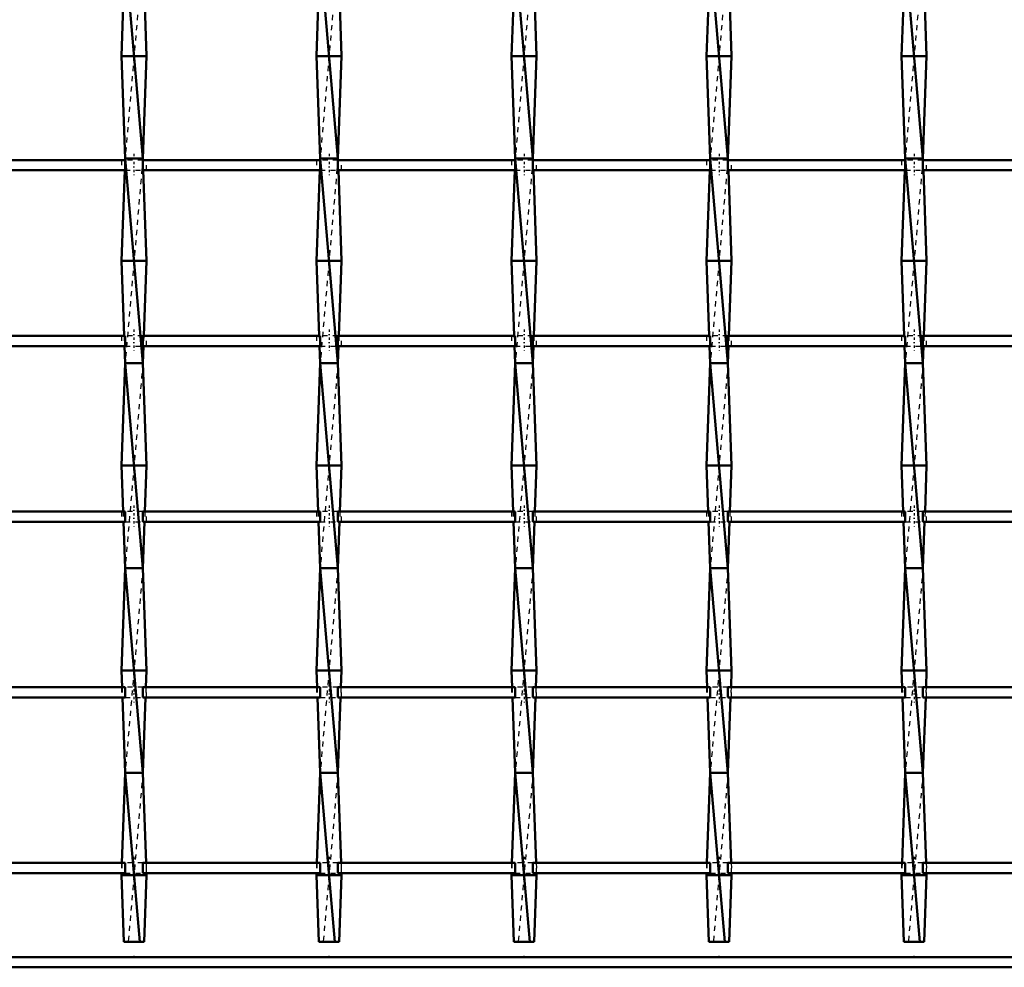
# Model space of a CAD drawing. Header units: millimetres. Extents: x -930 to 585, y -500 to 916.
# Tile 4 of 25: x -365 to -173, y -500 to -315. Entities that reach past the tile are written whole.
import ezdxf

# ---------------------------------------------------------------- set-up
doc = ezdxf.new("R2010")
doc.units = ezdxf.units.MM
doc.linetypes.add('Center', pattern=[1.5, 0.45, -0.5, 0.05, -0.5])
doc.linetypes.add('Dashed', pattern=[2, 1, -1])
for name, color, linetype, lineweight in [('2d ConnectionPoints', 7, 'Continuous', 50), ('AM_0', 7, 'Continuous', 50), ('AM_7', 7, 'Center', 25), ('AM_9', 6, 'Dashed', 25)]:
    doc.layers.add(name, color=color, linetype=linetype, lineweight=lineweight)

# ---------------------------------------------------------------- blocks, each defined once
blk = doc.blocks.new('2_7rf8kte5ty72gj5kdfw2axjxi________0_in_LSSP23034382111100100035010_4')
at = {"layer": 'AM_0'}
for p, q in [((550, -498), (-550, -498)), ((550, -500), (-550, -500))]:
    blk.add_line(p, q, dxfattribs=at)
blk = doc.blocks.new('8_4jixdhsecfzcvsiu03t5gkuxr________0_in_LSSP23034382111100100035010_4')
at = {"layer": 'AM_0'}
for p, q in [((-344.63, -302), (-341.17, -342)), ((-344.92, -309.97), (-345.35, -322)), ((-340.88, -309.97), (-340.45, -322)), ((-345.35, -322), (-344.63, -342)), ((-340.45, -322), (-345.35, -322)), ((-340.45, -322), (-341.17, -342)), ((-344.63, -342), (-344.64, -342.3)), ((-341.17, -342), (-344.63, -342)), ((-344.63, -342), (-341.17, -382)), ((-341.17, -342), (-341.16, -342.3)), ((-344.72, -344.3), (-345.35, -362)), ((-341.08, -344.3), (-340.45, -362)), ((-340.45, -362), (-345.35, -362)), ((-345.35, -362), (-344.83, -376.63)), ((-340.45, -362), (-340.97, -376.63)), ((-344.75, -378.63), (-344.63, -382)), ((-341.05, -378.63), (-341.17, -382)), ((-344.63, -382), (-345.35, -402)), ((-344.63, -382), (-341.17, -422)), ((-341.17, -382), (-344.63, -382)), ((-341.17, -382), (-340.45, -402)), ((-340.45, -402), (-345.35, -402)), ((-345.35, -402), (-345.03, -410.96)), ((-340.45, -402), (-340.77, -410.96)), ((-344.96, -412.96), (-344.63, -422)), ((-340.84, -412.96), (-341.17, -422)), ((-344.63, -422), (-345.35, -442)), ((-341.17, -422), (-344.63, -422)), ((-344.63, -422), (-341.17, -462)), ((-341.17, -422), (-340.45, -442)), ((-340.45, -442), (-345.35, -442)), ((-345.35, -442), (-345.23, -445.29)), ((-340.45, -442), (-340.57, -445.29)), ((-345.16, -447.29), (-344.63, -462)), ((-340.64, -447.29), (-341.17, -462)), ((-344.63, -462), (-345.26, -479.62)), ((-344.63, -462), (-341.77, -495)), ((-341.17, -462), (-344.63, -462)), ((-341.17, -462), (-340.54, -479.62)), ((-345.34, -481.62), (-345.35, -482)), ((-345.35, -482), (-344.88, -495)), ((-340.45, -482), (-345.35, -482)), ((-340.45, -482), (-340.92, -495)), ((-340.46, -481.62), (-340.45, -482)), ((-344.88, -495), (-340.92, -495))]:
    blk.add_line(p, q, dxfattribs=at)
at = {"layer": 'AM_9'}
for p, q in [((-341.17, -302), (-344.63, -342)), ((-344.64, -342.3), (-344.72, -344.3)), ((-341.17, -342), (-344.63, -382)), ((-341.16, -342.3), (-341.08, -344.3)), ((-344.83, -376.63), (-344.75, -378.63)), ((-340.97, -376.63), (-341.05, -378.63)), ((-341.17, -382), (-344.63, -422)), ((-345.03, -410.96), (-344.96, -412.96)), ((-340.77, -410.96), (-340.84, -412.96)), ((-341.17, -422), (-344.63, -462)), ((-345.23, -445.29), (-345.16, -447.29)), ((-340.57, -445.29), (-340.64, -447.29)), ((-341.17, -462), (-344.03, -495)), ((-345.26, -479.62), (-345.34, -481.62)), ((-340.54, -479.62), (-340.46, -481.62))]:
    blk.add_line(p, q, dxfattribs=at)
blk = doc.blocks.new('9_u1gn77d9zk3hpimn9n5l65v4l________0_in_LSSP23034382111100100035010_4')
at = {"layer": 'AM_0'}
for p, q in [((-306.53, -302), (-303.07, -342)), ((-306.82, -309.97), (-307.25, -322)), ((-302.78, -309.97), (-302.35, -322)), ((-302.35, -322), (-307.25, -322)), ((-307.25, -322), (-306.53, -342)), ((-302.35, -322), (-303.07, -342)), ((-306.53, -342), (-306.54, -342.3)), ((-306.53, -342), (-303.07, -382)), ((-303.07, -342), (-306.53, -342)), ((-303.07, -342), (-303.06, -342.3)), ((-306.62, -344.3), (-307.25, -362)), ((-302.98, -344.3), (-302.35, -362)), ((-307.25, -362), (-306.73, -376.63)), ((-302.35, -362), (-307.25, -362)), ((-302.35, -362), (-302.87, -376.63)), ((-306.65, -378.63), (-306.53, -382)), ((-302.95, -378.63), (-303.07, -382)), ((-306.53, -382), (-307.25, -402)), ((-306.53, -382), (-303.07, -422)), ((-303.07, -382), (-306.53, -382)), ((-303.07, -382), (-302.35, -402)), ((-307.25, -402), (-306.93, -410.96)), ((-302.35, -402), (-307.25, -402)), ((-302.35, -402), (-302.67, -410.96)), ((-306.86, -412.96), (-306.53, -422)), ((-302.74, -412.96), (-303.07, -422)), ((-306.53, -422), (-307.25, -442)), ((-303.07, -422), (-306.53, -422)), ((-306.53, -422), (-303.07, -462)), ((-303.07, -422), (-302.35, -442)), ((-307.25, -442), (-307.13, -445.29)), ((-302.35, -442), (-307.25, -442)), ((-302.35, -442), (-302.47, -445.29)), ((-307.06, -447.29), (-306.53, -462)), ((-302.54, -447.29), (-303.07, -462)), ((-306.53, -462), (-307.16, -479.62)), ((-306.53, -462), (-303.67, -495)), ((-303.07, -462), (-306.53, -462)), ((-303.07, -462), (-302.44, -479.62)), ((-307.24, -481.62), (-307.25, -482)), ((-302.35, -482), (-307.25, -482)), ((-307.25, -482), (-306.78, -495)), ((-302.35, -482), (-302.82, -495)), ((-302.36, -481.62), (-302.35, -482)), ((-306.78, -495), (-302.82, -495))]:
    blk.add_line(p, q, dxfattribs=at)
at = {"layer": 'AM_9'}
for p, q in [((-303.07, -302), (-306.53, -342)), ((-306.54, -342.3), (-306.62, -344.3)), ((-303.07, -342), (-306.53, -382)), ((-303.06, -342.3), (-302.98, -344.3)), ((-306.73, -376.63), (-306.65, -378.63)), ((-302.87, -376.63), (-302.95, -378.63)), ((-303.07, -382), (-306.53, -422)), ((-306.93, -410.96), (-306.86, -412.96)), ((-302.67, -410.96), (-302.74, -412.96)), ((-303.07, -422), (-306.53, -462)), ((-307.13, -445.29), (-307.06, -447.29)), ((-302.47, -445.29), (-302.54, -447.29)), ((-303.07, -462), (-305.93, -495)), ((-307.16, -479.62), (-307.24, -481.62)), ((-302.44, -479.62), (-302.36, -481.62))]:
    blk.add_line(p, q, dxfattribs=at)
blk = doc.blocks.new('10_ee3x3w2fcv1jlg8z8d3rgv11k________0_in_LSSP23034382111100100035010_4')
at = {"layer": 'AM_0'}
for p, q in [((-268.43, -302), (-264.97, -342)), ((-268.72, -309.97), (-269.15, -322)), ((-264.68, -309.97), (-264.25, -322)), ((-264.25, -322), (-269.15, -322)), ((-269.15, -322), (-268.43, -342)), ((-264.25, -322), (-264.97, -342)), ((-268.43, -342), (-268.44, -342.3)), ((-264.97, -342), (-268.43, -342)), ((-268.43, -342), (-264.97, -382)), ((-264.97, -342), (-264.96, -342.3)), ((-268.52, -344.3), (-269.15, -362)), ((-264.88, -344.3), (-264.25, -362)), ((-264.25, -362), (-269.15, -362)), ((-269.15, -362), (-268.63, -376.63)), ((-264.25, -362), (-264.77, -376.63)), ((-268.55, -378.63), (-268.43, -382)), ((-264.85, -378.63), (-264.97, -382)), ((-268.43, -382), (-269.15, -402)), ((-268.43, -382), (-264.97, -422)), ((-264.97, -382), (-268.43, -382)), ((-264.97, -382), (-264.25, -402)), ((-264.25, -402), (-269.15, -402)), ((-269.15, -402), (-268.83, -410.96)), ((-264.25, -402), (-264.57, -410.96)), ((-268.76, -412.96), (-268.43, -422)), ((-264.64, -412.96), (-264.97, -422)), ((-268.43, -422), (-269.15, -442)), ((-264.97, -422), (-268.43, -422)), ((-268.43, -422), (-264.97, -462)), ((-264.97, -422), (-264.25, -442)), ((-264.25, -442), (-269.15, -442)), ((-269.15, -442), (-269.03, -445.29)), ((-264.25, -442), (-264.37, -445.29)), ((-268.96, -447.29), (-268.43, -462)), ((-264.44, -447.29), (-264.97, -462)), ((-268.43, -462), (-269.06, -479.62)), ((-268.43, -462), (-265.57, -495)), ((-264.97, -462), (-268.43, -462)), ((-264.97, -462), (-264.34, -479.62)), ((-269.14, -481.62), (-269.15, -482)), ((-264.25, -482), (-269.15, -482)), ((-269.15, -482), (-268.68, -495)), ((-264.25, -482), (-264.72, -495)), ((-264.26, -481.62), (-264.25, -482)), ((-268.68, -495), (-264.72, -495))]:
    blk.add_line(p, q, dxfattribs=at)
at = {"layer": 'AM_9'}
for p, q in [((-264.97, -302), (-268.43, -342)), ((-268.44, -342.3), (-268.52, -344.3)), ((-264.97, -342), (-268.43, -382)), ((-264.96, -342.3), (-264.88, -344.3)), ((-268.63, -376.63), (-268.55, -378.63)), ((-264.77, -376.63), (-264.85, -378.63)), ((-264.97, -382), (-268.43, -422)), ((-268.83, -410.96), (-268.76, -412.96)), ((-264.57, -410.96), (-264.64, -412.96)), ((-264.97, -422), (-268.43, -462)), ((-269.03, -445.29), (-268.96, -447.29)), ((-264.37, -445.29), (-264.44, -447.29)), ((-264.97, -462), (-267.83, -495)), ((-269.06, -479.62), (-269.14, -481.62)), ((-264.34, -479.62), (-264.26, -481.62))]:
    blk.add_line(p, q, dxfattribs=at)
blk = doc.blocks.new('11_amfuell7d7rxo02dxvfsb8wwc________0_in_LSSP23034382111100100035010_4')
at = {"layer": 'AM_0'}
for p, q in [((-230.33, -302), (-226.87, -342)), ((-230.62, -309.97), (-231.05, -322)), ((-226.58, -309.97), (-226.15, -322)), ((-226.15, -322), (-231.05, -322)), ((-231.05, -322), (-230.33, -342)), ((-226.15, -322), (-226.87, -342)), ((-230.33, -342), (-230.34, -342.3)), ((-230.33, -342), (-226.87, -382)), ((-226.87, -342), (-230.33, -342)), ((-226.87, -342), (-226.86, -342.3)), ((-230.42, -344.3), (-231.05, -362)), ((-226.78, -344.3), (-226.15, -362)), ((-231.05, -362), (-230.53, -376.63)), ((-226.15, -362), (-231.05, -362)), ((-226.15, -362), (-226.67, -376.63)), ((-230.45, -378.63), (-230.33, -382)), ((-226.75, -378.63), (-226.87, -382)), ((-230.33, -382), (-231.05, -402)), ((-230.33, -382), (-226.87, -422)), ((-226.87, -382), (-230.33, -382)), ((-226.87, -382), (-226.15, -402)), ((-226.15, -402), (-231.05, -402)), ((-231.05, -402), (-230.73, -410.96)), ((-226.15, -402), (-226.47, -410.96)), ((-230.66, -412.96), (-230.33, -422)), ((-226.54, -412.96), (-226.87, -422)), ((-230.33, -422), (-231.05, -442)), ((-230.33, -422), (-226.87, -462)), ((-226.87, -422), (-230.33, -422)), ((-226.87, -422), (-226.15, -442)), ((-226.15, -442), (-231.05, -442)), ((-231.05, -442), (-230.93, -445.29)), ((-226.15, -442), (-226.27, -445.29)), ((-230.86, -447.29), (-230.33, -462)), ((-226.34, -447.29), (-226.87, -462)), ((-230.33, -462), (-230.96, -479.62)), ((-230.33, -462), (-227.47, -495)), ((-226.87, -462), (-230.33, -462)), ((-226.87, -462), (-226.24, -479.62)), ((-231.04, -481.62), (-231.05, -482)), ((-231.05, -482), (-230.58, -495)), ((-226.15, -482), (-231.05, -482)), ((-226.15, -482), (-226.62, -495)), ((-226.16, -481.62), (-226.15, -482)), ((-230.58, -495), (-226.62, -495))]:
    blk.add_line(p, q, dxfattribs=at)
at = {"layer": 'AM_9'}
for p, q in [((-226.87, -302), (-230.33, -342)), ((-230.34, -342.3), (-230.42, -344.3)), ((-226.87, -342), (-230.33, -382)), ((-226.86, -342.3), (-226.78, -344.3)), ((-230.53, -376.63), (-230.45, -378.63)), ((-226.67, -376.63), (-226.75, -378.63)), ((-226.87, -382), (-230.33, -422)), ((-230.73, -410.96), (-230.66, -412.96)), ((-226.47, -410.96), (-226.54, -412.96)), ((-226.87, -422), (-230.33, -462)), ((-230.93, -445.29), (-230.86, -447.29)), ((-226.27, -445.29), (-226.34, -447.29)), ((-226.87, -462), (-229.73, -495)), ((-230.96, -479.62), (-231.04, -481.62)), ((-226.24, -479.62), (-226.16, -481.62))]:
    blk.add_line(p, q, dxfattribs=at)
blk = doc.blocks.new('12_4jj41851i5wdb6z7lmjejsbnb________0_in_LSSP23034382111100100035010_4')
at = {"layer": 'AM_0'}
for p, q in [((-192.23, -302), (-188.77, -342)), ((-192.52, -309.97), (-192.95, -322)), ((-188.48, -309.97), (-188.05, -322)), ((-188.05, -322), (-192.95, -322)), ((-192.95, -322), (-192.23, -342)), ((-188.05, -322), (-188.77, -342)), ((-192.23, -342), (-192.24, -342.3)), ((-188.77, -342), (-192.23, -342)), ((-192.23, -342), (-188.77, -382)), ((-188.77, -342), (-188.76, -342.3)), ((-192.32, -344.3), (-192.95, -362)), ((-188.68, -344.3), (-188.05, -362)), ((-188.05, -362), (-192.95, -362)), ((-192.95, -362), (-192.43, -376.63)), ((-188.05, -362), (-188.57, -376.63)), ((-192.35, -378.63), (-192.23, -382)), ((-188.65, -378.63), (-188.77, -382)), ((-192.23, -382), (-192.95, -402)), ((-192.23, -382), (-188.77, -422)), ((-188.77, -382), (-192.23, -382)), ((-188.77, -382), (-188.05, -402)), ((-192.95, -402), (-192.63, -410.96)), ((-188.05, -402), (-192.95, -402)), ((-188.05, -402), (-188.37, -410.96)), ((-192.56, -412.96), (-192.23, -422)), ((-188.44, -412.96), (-188.77, -422)), ((-192.23, -422), (-192.95, -442)), ((-188.77, -422), (-192.23, -422)), ((-192.23, -422), (-188.77, -462)), ((-188.77, -422), (-188.05, -442)), ((-188.05, -442), (-192.95, -442)), ((-192.95, -442), (-192.83, -445.29)), ((-188.05, -442), (-188.17, -445.29)), ((-192.76, -447.29), (-192.23, -462)), ((-188.24, -447.29), (-188.77, -462)), ((-192.23, -462), (-192.86, -479.62)), ((-192.23, -462), (-189.37, -495)), ((-188.77, -462), (-192.23, -462)), ((-188.77, -462), (-188.14, -479.62)), ((-192.94, -481.62), (-192.95, -482)), ((-188.05, -482), (-192.95, -482)), ((-192.95, -482), (-192.48, -495)), ((-188.05, -482), (-188.52, -495)), ((-188.06, -481.62), (-188.05, -482)), ((-192.48, -495), (-188.52, -495))]:
    blk.add_line(p, q, dxfattribs=at)
at = {"layer": 'AM_9'}
for p, q in [((-188.77, -302), (-192.23, -342)), ((-192.24, -342.3), (-192.32, -344.3)), ((-188.77, -342), (-192.23, -382)), ((-188.76, -342.3), (-188.68, -344.3)), ((-192.43, -376.63), (-192.35, -378.63)), ((-188.57, -376.63), (-188.65, -378.63)), ((-188.77, -382), (-192.23, -422)), ((-192.63, -410.96), (-192.56, -412.96)), ((-188.37, -410.96), (-188.44, -412.96)), ((-188.77, -422), (-192.23, -462)), ((-192.83, -445.29), (-192.76, -447.29)), ((-188.17, -445.29), (-188.24, -447.29)), ((-188.77, -462), (-191.63, -495)), ((-192.86, -479.62), (-192.94, -481.62)), ((-188.14, -479.62), (-188.06, -481.62))]:
    blk.add_line(p, q, dxfattribs=at)
blk = doc.blocks.new('33_1kmqe0204bz4eq1nido0oq9sq________0_in_LSSP23034382111100100035010_4')
at = {"layer": 'AM_0'}
for p, q in [((-344.63, -479.62), (-379.27, -479.62)), ((-344.63, -479.62), (-344.63, -481.62)), ((-341.17, -481.62), (-341.17, -479.62)), ((-306.53, -479.62), (-341.17, -479.62)), ((-306.53, -479.62), (-306.53, -481.62)), ((-303.07, -481.62), (-303.07, -479.62)), ((-268.43, -479.62), (-303.07, -479.62)), ((-268.43, -479.62), (-268.43, -481.62)), ((-264.97, -481.62), (-264.97, -479.62)), ((-230.33, -479.62), (-264.97, -479.62)), ((-230.33, -479.62), (-230.33, -481.62)), ((-192.23, -479.62), (-226.87, -479.62)), ((-226.87, -481.62), (-226.87, -479.62)), ((-192.23, -479.62), (-192.23, -481.62)), ((-154.13, -479.62), (-188.77, -479.62)), ((-188.77, -481.62), (-188.77, -479.62)), ((-344.63, -481.62), (-379.27, -481.62)), ((-306.53, -481.62), (-341.17, -481.62)), ((-268.43, -481.62), (-303.07, -481.62)), ((-230.33, -481.62), (-264.97, -481.62)), ((-192.23, -481.62), (-226.87, -481.62)), ((-154.13, -481.62), (-188.77, -481.62))]:
    blk.add_line(p, q, dxfattribs=at)
at = {"layer": 'AM_7'}
for p, q in [((-342.9, -478.42), (-342.9, -482.82)), ((-304.8, -478.42), (-304.8, -482.82)), ((-266.7, -478.42), (-266.7, -482.82)), ((-228.6, -478.42), (-228.6, -482.82)), ((-190.5, -478.42), (-190.5, -482.82))]:
    blk.add_line(p, q, dxfattribs=at)
at = {"layer": 'AM_9'}
for p, q in [((-345.35, -479.62), (-345.35, -481.62)), ((-341.17, -479.62), (-344.63, -479.62)), ((-340.45, -481.62), (-340.45, -479.62)), ((-307.25, -479.62), (-307.25, -481.62)), ((-303.07, -479.62), (-306.53, -479.62)), ((-302.35, -481.62), (-302.35, -479.62)), ((-269.15, -479.62), (-269.15, -481.62)), ((-264.97, -479.62), (-268.43, -479.62)), ((-264.25, -481.62), (-264.25, -479.62)), ((-231.05, -479.62), (-231.05, -481.62)), ((-226.87, -479.62), (-230.33, -479.62)), ((-226.15, -481.62), (-226.15, -479.62)), ((-192.95, -479.62), (-192.95, -481.62)), ((-188.77, -479.62), (-192.23, -479.62)), ((-188.05, -481.62), (-188.05, -479.62)), ((-344.63, -481.62), (-341.17, -481.62)), ((-306.53, -481.62), (-303.07, -481.62)), ((-268.43, -481.62), (-264.97, -481.62)), ((-230.33, -481.62), (-226.87, -481.62)), ((-192.23, -481.62), (-188.77, -481.62))]:
    blk.add_line(p, q, dxfattribs=at)
blk = doc.blocks.new('34_hcaqfedcw6oy73ocutk1jsp0m________0_in_LSSP23034382111100100035010_4')
at = {"layer": 'AM_0'}
for p, q in [((-344.63, -445.29), (-379.27, -445.29)), ((-344.63, -445.29), (-344.63, -447.29)), ((-341.17, -447.29), (-341.17, -445.29)), ((-306.53, -445.29), (-341.17, -445.29)), ((-306.53, -445.29), (-306.53, -447.29)), ((-303.07, -447.29), (-303.07, -445.29)), ((-268.43, -445.29), (-303.07, -445.29)), ((-268.43, -445.29), (-268.43, -447.29)), ((-264.97, -447.29), (-264.97, -445.29)), ((-230.33, -445.29), (-264.97, -445.29)), ((-230.33, -445.29), (-230.33, -447.29)), ((-192.23, -445.29), (-226.87, -445.29)), ((-226.87, -447.29), (-226.87, -445.29)), ((-192.23, -445.29), (-192.23, -447.29)), ((-188.77, -447.29), (-188.77, -445.29)), ((-154.13, -445.29), (-188.77, -445.29)), ((-344.63, -447.29), (-379.27, -447.29)), ((-306.53, -447.29), (-341.17, -447.29)), ((-268.43, -447.29), (-303.07, -447.29)), ((-230.33, -447.29), (-264.97, -447.29)), ((-192.23, -447.29), (-226.87, -447.29)), ((-154.13, -447.29), (-188.77, -447.29))]:
    blk.add_line(p, q, dxfattribs=at)
at = {"layer": 'AM_7'}
for p, q in [((-342.9, -444.09), (-342.9, -448.49)), ((-304.8, -444.09), (-304.8, -448.49)), ((-266.7, -444.09), (-266.7, -448.49)), ((-228.6, -444.09), (-228.6, -448.49)), ((-190.5, -444.09), (-190.5, -448.49))]:
    blk.add_line(p, q, dxfattribs=at)
at = {"layer": 'AM_9'}
for p, q in [((-345.35, -445.29), (-345.35, -447.29)), ((-341.17, -445.29), (-344.63, -445.29)), ((-340.45, -447.29), (-340.45, -445.29)), ((-307.25, -445.29), (-307.25, -447.29)), ((-303.07, -445.29), (-306.53, -445.29)), ((-302.35, -447.29), (-302.35, -445.29)), ((-269.15, -445.29), (-269.15, -447.29)), ((-264.97, -445.29), (-268.43, -445.29)), ((-264.25, -447.29), (-264.25, -445.29)), ((-231.05, -445.29), (-231.05, -447.29)), ((-226.87, -445.29), (-230.33, -445.29)), ((-226.15, -447.29), (-226.15, -445.29)), ((-192.95, -445.29), (-192.95, -447.29)), ((-188.77, -445.29), (-192.23, -445.29)), ((-188.05, -447.29), (-188.05, -445.29)), ((-344.63, -447.29), (-341.17, -447.29)), ((-306.53, -447.29), (-303.07, -447.29)), ((-268.43, -447.29), (-264.97, -447.29)), ((-230.33, -447.29), (-226.87, -447.29)), ((-192.23, -447.29), (-188.77, -447.29))]:
    blk.add_line(p, q, dxfattribs=at)
blk = doc.blocks.new('35_3dlqwdbxcsgxnsev2hzb5lxrh________0_in_LSSP23034382111100100035010_4')
at = {"layer": 'AM_0'}
for p, q in [((-344.63, -410.96), (-379.27, -410.96)), ((-344.63, -410.96), (-344.63, -412.96)), ((-341.17, -412.96), (-341.17, -410.96)), ((-306.53, -410.96), (-341.17, -410.96)), ((-306.53, -410.96), (-306.53, -412.96)), ((-303.07, -412.96), (-303.07, -410.96)), ((-268.43, -410.96), (-303.07, -410.96)), ((-268.43, -410.96), (-268.43, -412.96)), ((-264.97, -412.96), (-264.97, -410.96)), ((-230.33, -410.96), (-264.97, -410.96)), ((-230.33, -410.96), (-230.33, -412.96)), ((-226.87, -412.96), (-226.87, -410.96)), ((-192.23, -410.96), (-226.87, -410.96)), ((-192.23, -410.96), (-192.23, -412.96)), ((-188.77, -412.96), (-188.77, -410.96)), ((-154.13, -410.96), (-188.77, -410.96)), ((-344.63, -412.96), (-379.27, -412.96)), ((-306.53, -412.96), (-341.17, -412.96)), ((-268.43, -412.96), (-303.07, -412.96)), ((-230.33, -412.96), (-264.97, -412.96)), ((-192.23, -412.96), (-226.87, -412.96)), ((-154.13, -412.96), (-188.77, -412.96))]:
    blk.add_line(p, q, dxfattribs=at)
at = {"layer": 'AM_7'}
for p, q in [((-342.9, -409.76), (-342.9, -414.16)), ((-304.8, -409.76), (-304.8, -414.16)), ((-266.7, -409.76), (-266.7, -414.16)), ((-228.6, -409.76), (-228.6, -414.16)), ((-190.5, -409.76), (-190.5, -414.16))]:
    blk.add_line(p, q, dxfattribs=at)
at = {"layer": 'AM_9'}
for p, q in [((-345.35, -410.96), (-345.35, -412.96)), ((-341.17, -410.96), (-344.63, -410.96)), ((-340.45, -412.96), (-340.45, -410.96)), ((-307.25, -410.96), (-307.25, -412.96)), ((-303.07, -410.96), (-306.53, -410.96)), ((-302.35, -412.96), (-302.35, -410.96)), ((-269.15, -410.96), (-269.15, -412.96)), ((-264.97, -410.96), (-268.43, -410.96)), ((-264.25, -412.96), (-264.25, -410.96)), ((-231.05, -410.96), (-231.05, -412.96)), ((-226.87, -410.96), (-230.33, -410.96)), ((-226.15, -412.96), (-226.15, -410.96)), ((-192.95, -410.96), (-192.95, -412.96)), ((-188.77, -410.96), (-192.23, -410.96)), ((-188.05, -412.96), (-188.05, -410.96)), ((-344.63, -412.96), (-341.17, -412.96)), ((-306.53, -412.96), (-303.07, -412.96)), ((-268.43, -412.96), (-264.97, -412.96)), ((-230.33, -412.96), (-226.87, -412.96)), ((-192.23, -412.96), (-188.77, -412.96))]:
    blk.add_line(p, q, dxfattribs=at)
blk = doc.blocks.new('36_4vtumnd7ec0u5ixtka8tqijuj________0_in_LSSP23034382111100100035010_4')
at = {"layer": 'AM_0'}
for p, q in [((-344.63, -376.63), (-379.27, -376.63)), ((-344.63, -376.63), (-344.63, -378.63)), ((-341.17, -378.63), (-341.17, -376.63)), ((-306.53, -376.63), (-341.17, -376.63)), ((-306.53, -376.63), (-306.53, -378.63)), ((-303.07, -378.63), (-303.07, -376.63)), ((-268.43, -376.63), (-303.07, -376.63)), ((-268.43, -376.63), (-268.43, -378.63)), ((-264.97, -378.63), (-264.97, -376.63)), ((-230.33, -376.63), (-264.97, -376.63)), ((-230.33, -376.63), (-230.33, -378.63)), ((-192.23, -376.63), (-226.87, -376.63)), ((-226.87, -378.63), (-226.87, -376.63)), ((-192.23, -376.63), (-192.23, -378.63)), ((-188.77, -378.63), (-188.77, -376.63)), ((-154.13, -376.63), (-188.77, -376.63)), ((-344.63, -378.63), (-379.27, -378.63)), ((-306.53, -378.63), (-341.17, -378.63)), ((-268.43, -378.63), (-303.07, -378.63)), ((-230.33, -378.63), (-264.97, -378.63)), ((-192.23, -378.63), (-226.87, -378.63)), ((-154.13, -378.63), (-188.77, -378.63))]:
    blk.add_line(p, q, dxfattribs=at)
at = {"layer": 'AM_7'}
for p, q in [((-342.9, -375.43), (-342.9, -379.83)), ((-304.8, -375.43), (-304.8, -379.83)), ((-266.7, -375.43), (-266.7, -379.83)), ((-228.6, -375.43), (-228.6, -379.83)), ((-190.5, -375.43), (-190.5, -379.83))]:
    blk.add_line(p, q, dxfattribs=at)
at = {"layer": 'AM_9'}
for p, q in [((-345.35, -376.63), (-345.35, -378.63)), ((-341.17, -376.63), (-344.63, -376.63)), ((-340.45, -378.63), (-340.45, -376.63)), ((-307.25, -376.63), (-307.25, -378.63)), ((-303.07, -376.63), (-306.53, -376.63)), ((-302.35, -378.63), (-302.35, -376.63)), ((-269.15, -376.63), (-269.15, -378.63)), ((-264.97, -376.63), (-268.43, -376.63)), ((-264.25, -378.63), (-264.25, -376.63)), ((-231.05, -376.63), (-231.05, -378.63)), ((-226.87, -376.63), (-230.33, -376.63)), ((-226.15, -378.63), (-226.15, -376.63)), ((-192.95, -376.63), (-192.95, -378.63)), ((-188.77, -376.63), (-192.23, -376.63)), ((-188.05, -378.63), (-188.05, -376.63)), ((-344.63, -378.63), (-341.17, -378.63)), ((-306.53, -378.63), (-303.07, -378.63)), ((-268.43, -378.63), (-264.97, -378.63)), ((-230.33, -378.63), (-226.87, -378.63)), ((-192.23, -378.63), (-188.77, -378.63))]:
    blk.add_line(p, q, dxfattribs=at)
blk = doc.blocks.new('37_ahks9lchxwwewlrepb34k2smp________0_in_LSSP23034382111100100035010_4')
at = {"layer": 'AM_0'}
for p, q in [((-344.63, -342.3), (-379.27, -342.3)), ((-344.63, -342.3), (-344.63, -344.3)), ((-341.17, -344.3), (-341.17, -342.3)), ((-306.53, -342.3), (-341.17, -342.3)), ((-306.53, -342.3), (-306.53, -344.3)), ((-303.07, -344.3), (-303.07, -342.3)), ((-268.43, -342.3), (-303.07, -342.3)), ((-268.43, -342.3), (-268.43, -344.3)), ((-264.97, -344.3), (-264.97, -342.3)), ((-230.33, -342.3), (-264.97, -342.3)), ((-230.33, -342.3), (-230.33, -344.3)), ((-226.87, -344.3), (-226.87, -342.3)), ((-192.23, -342.3), (-226.87, -342.3)), ((-192.23, -342.3), (-192.23, -344.3)), ((-188.77, -344.3), (-188.77, -342.3)), ((-154.13, -342.3), (-188.77, -342.3)), ((-344.63, -344.3), (-379.27, -344.3)), ((-306.53, -344.3), (-341.17, -344.3)), ((-268.43, -344.3), (-303.07, -344.3)), ((-230.33, -344.3), (-264.97, -344.3)), ((-192.23, -344.3), (-226.87, -344.3)), ((-154.13, -344.3), (-188.77, -344.3))]:
    blk.add_line(p, q, dxfattribs=at)
at = {"layer": 'AM_7'}
for p, q in [((-342.9, -341.1), (-342.9, -345.5)), ((-304.8, -341.1), (-304.8, -345.5)), ((-266.7, -341.1), (-266.7, -345.5)), ((-228.6, -341.1), (-228.6, -345.5)), ((-190.5, -341.1), (-190.5, -345.5))]:
    blk.add_line(p, q, dxfattribs=at)
at = {"layer": 'AM_9'}
for p, q in [((-345.35, -342.3), (-345.35, -344.3)), ((-341.16, -342.3), (-344.64, -342.3)), ((-340.45, -344.3), (-340.45, -342.3)), ((-307.25, -342.3), (-307.25, -344.3)), ((-303.06, -342.3), (-306.54, -342.3)), ((-302.35, -344.3), (-302.35, -342.3)), ((-269.15, -342.3), (-269.15, -344.3)), ((-264.96, -342.3), (-268.44, -342.3)), ((-264.25, -344.3), (-264.25, -342.3)), ((-231.05, -342.3), (-231.05, -344.3)), ((-226.86, -342.3), (-230.34, -342.3)), ((-226.15, -344.3), (-226.15, -342.3)), ((-192.95, -342.3), (-192.95, -344.3)), ((-188.76, -342.3), (-192.24, -342.3)), ((-188.05, -344.3), (-188.05, -342.3)), ((-344.63, -344.3), (-341.17, -344.3)), ((-306.53, -344.3), (-303.07, -344.3)), ((-268.43, -344.3), (-264.97, -344.3)), ((-230.33, -344.3), (-226.87, -344.3)), ((-192.23, -344.3), (-188.77, -344.3))]:
    blk.add_line(p, q, dxfattribs=at)

msp = doc.modelspace()

# ---------------------------------------------------------------- linework, layer by layer
at = {"layer": '2d ConnectionPoints'}
for p in [(-342.9, -498), (-304.8, -498), (-266.7, -498), (-228.6, -498), (-190.5, -498)]:
    msp.add_point(p, dxfattribs=at)

# ---------------------------------------------------------------- block references
for name in ['8_4jixdhsecfzcvsiu03t5gkuxr________0_in_LSSP23034382111100100035010_4', '9_u1gn77d9zk3hpimn9n5l65v4l________0_in_LSSP23034382111100100035010_4', '10_ee3x3w2fcv1jlg8z8d3rgv11k________0_in_LSSP23034382111100100035010_4', '11_amfuell7d7rxo02dxvfsb8wwc________0_in_LSSP23034382111100100035010_4', '12_4jj41851i5wdb6z7lmjejsbnb________0_in_LSSP23034382111100100035010_4', '37_ahks9lchxwwewlrepb34k2smp________0_in_LSSP23034382111100100035010_4', '36_4vtumnd7ec0u5ixtka8tqijuj________0_in_LSSP23034382111100100035010_4', '35_3dlqwdbxcsgxnsev2hzb5lxrh________0_in_LSSP23034382111100100035010_4', '34_hcaqfedcw6oy73ocutk1jsp0m________0_in_LSSP23034382111100100035010_4', '33_1kmqe0204bz4eq1nido0oq9sq________0_in_LSSP23034382111100100035010_4', '2_7rf8kte5ty72gj5kdfw2axjxi________0_in_LSSP23034382111100100035010_4']:
    msp.add_blockref(name, (0, 0))

doc.saveas('drawing.dxf')
